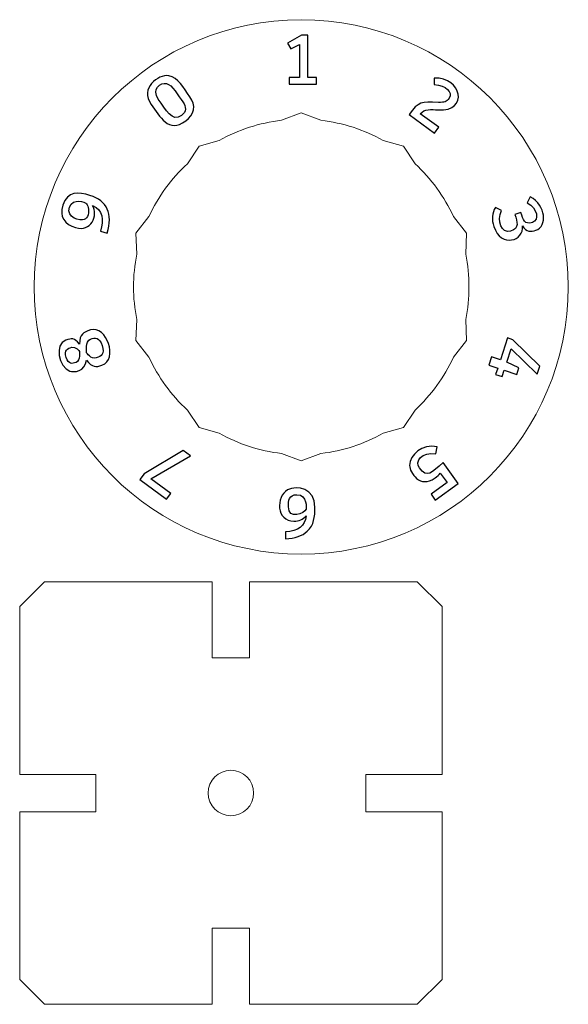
# Model space of a CAD drawing. Header units: millimetres. Extents: x -642 to 704, y -539 to 529.
# Tile 22 of 42: x -23 to 21, y -219 to -139. Entities that reach past the tile are written whole.
import ezdxf

# ---------------------------------------------------------------- set-up
doc = ezdxf.new("R2010")
doc.units = ezdxf.units.MM
doc.header["$MEASUREMENT"] = 0
doc.layers.add('Layer 1', color=7, linetype='Continuous')

msp = doc.modelspace()

# ---------------------------------------------------------------- linework, layer by layer
at = {"layer": 'Layer 1', "color": 1, "lineweight": 9}
for points, knots in [([(21.402, -160.8307), (21.4019, -172.7048), (11.776, -182.3306), (-0.0981, -182.3306), (-0.0981, -182.3306), (-11.9722, -182.3306), (-21.598, -172.7047), (-21.598, -160.8305), (-21.598, -160.8305), (-21.598, -148.9564), (-11.9721, -139.3306), (-0.098, -139.3306), (-0.098, -139.3306), (11.7761, -139.3306), (21.402, -148.9565), (21.402, -160.8306), (21.402, -160.8306), (21.402, -160.8306), (21.402, -160.8307), (21.402, -160.8307)], [0, 0, 0, 0, 0.1666667, 0.1666667, 0.1666667, 0.1666667, 0.3333333, 0.3333333, 0.3333333, 0.3333333, 0.5, 0.5, 0.5, 0.5, 0.6666667, 0.6666667, 0.6666667, 0.6666667, 1, 1, 1, 1]), ([(1.4877, -147.424), (1.4877, -147.424), (-0.098, -146.8306), (-0.098, -146.8306), (-0.098, -146.8306), (-0.098, -146.8306), (-1.6837, -147.424), (-1.6837, -147.424), (-1.6837, -147.424), (-3.4447, -147.6324), (-5.1482, -148.1858), (-6.6953, -149.0524), (-6.6953, -149.0524), (-6.6953, -149.0524), (-8.327, -149.5044), (-8.327, -149.5044), (-8.327, -149.5044), (-8.327, -149.5044), (-9.261, -150.9165), (-9.261, -150.9165), (-9.261, -150.9165), (-10.5633, -152.1202), (-11.6161, -153.5691), (-12.3584, -155.1797), (-12.3584, -155.1797), (-12.3584, -155.1797), (-13.4128, -156.5044), (-13.4128, -156.5044), (-13.4128, -156.5044), (-13.4128, -156.5044), (-13.3384, -158.1958), (-13.3384, -158.1958), (-13.3384, -158.1958), (-13.6845, -159.9351), (-13.6845, -161.7261), (-13.3384, -163.4654), (-13.3384, -163.4654), (-13.3384, -163.4654), (-13.4128, -165.1568), (-13.4128, -165.1568), (-13.4128, -165.1568), (-13.4128, -165.1568), (-12.3584, -166.4815), (-12.3584, -166.4815), (-12.3584, -166.4815), (-11.616, -168.092), (-10.5634, -169.5411), (-9.261, -170.7447), (-9.261, -170.7447), (-9.261, -170.7447), (-8.327, -172.1568), (-8.327, -172.1568), (-8.327, -172.1568), (-8.327, -172.1568), (-6.6953, -172.6088), (-6.6953, -172.6088), (-6.6953, -172.6088), (-5.1481, -173.4753), (-3.4448, -174.0289), (-1.6837, -174.2372), (-1.6837, -174.2372), (-1.6837, -174.2372), (-0.098, -174.8306), (-0.098, -174.8306), (-0.098, -174.8306), (-0.098, -174.8306), (1.4877, -174.2372), (1.4877, -174.2372), (1.4877, -174.2372), (3.2487, -174.0288), (4.9522, -173.4754), (6.4993, -172.6088), (6.4993, -172.6088), (6.4993, -172.6088), (8.131, -172.1568), (8.131, -172.1568), (8.131, -172.1568), (8.131, -172.1568), (9.065, -170.7447), (9.065, -170.7447), (9.065, -170.7447), (10.3673, -169.541), (11.4201, -168.0921), (12.1624, -166.4815), (12.1624, -166.4815), (12.1624, -166.4815), (13.2168, -165.1568), (13.2168, -165.1568), (13.2168, -165.1568), (13.2168, -165.1568), (13.1424, -163.4654), (13.1424, -163.4654), (13.1424, -163.4654), (13.4885, -161.7261), (13.4885, -159.9351), (13.1424, -158.1958), (13.1424, -158.1958), (13.1424, -158.1958), (13.2168, -156.5044), (13.2168, -156.5044), (13.2168, -156.5044), (13.2168, -156.5044), (12.1624, -155.1797), (12.1624, -155.1797), (12.1624, -155.1797), (11.42, -153.5692), (10.3674, -152.1201), (9.065, -150.9165), (9.065, -150.9165), (9.065, -150.9165), (8.131, -149.5044), (8.131, -149.5044), (8.131, -149.5044), (8.131, -149.5044), (6.4993, -149.0524), (6.4993, -149.0524), (6.4993, -149.0524), (4.9521, -148.1859), (3.2488, -147.6323), (1.4877, -147.424)], [0, 0, 0, 0, 0.0322581, 0.0322581, 0.0322581, 0.0322581, 0.0645161, 0.0645161, 0.0645161, 0.0645161, 0.0967742, 0.0967742, 0.0967742, 0.0967742, 0.1290323, 0.1290323, 0.1290323, 0.1290323, 0.1612903, 0.1612903, 0.1612903, 0.1612903, 0.1935484, 0.1935484, 0.1935484, 0.1935484, 0.2258065, 0.2258065, 0.2258065, 0.2258065, 0.2580645, 0.2580645, 0.2580645, 0.2580645, 0.2903226, 0.2903226, 0.2903226, 0.2903226, 0.3225806, 0.3225806, 0.3225806, 0.3225806, 0.3548387, 0.3548387, 0.3548387, 0.3548387, 0.3870968, 0.3870968, 0.3870968, 0.3870968, 0.4193548, 0.4193548, 0.4193548, 0.4193548, 0.4516129, 0.4516129, 0.4516129, 0.4516129, 0.483871, 0.483871, 0.483871, 0.483871, 0.516129, 0.516129, 0.516129, 0.516129, 0.5483871, 0.5483871, 0.5483871, 0.5483871, 0.5806452, 0.5806452, 0.5806452, 0.5806452, 0.6129032, 0.6129032, 0.6129032, 0.6129032, 0.6451613, 0.6451613, 0.6451613, 0.6451613, 0.6774194, 0.6774194, 0.6774194, 0.6774194, 0.7096774, 0.7096774, 0.7096774, 0.7096774, 0.7419355, 0.7419355, 0.7419355, 0.7419355, 0.7741935, 0.7741935, 0.7741935, 0.7741935, 0.8064516, 0.8064516, 0.8064516, 0.8064516, 0.8387097, 0.8387097, 0.8387097, 0.8387097, 0.8709677, 0.8709677, 0.8709677, 0.8709677, 0.9032258, 0.9032258, 0.9032258, 0.9032258, 0.9354839, 0.9354839, 0.9354839, 0.9354839, 1, 1, 1, 1]), ([(-22.7634, -186.5565), (-22.7634, -186.5565), (-20.7634, -184.5565), (-20.7634, -184.5565), (-20.7634, -184.5565), (-20.7634, -184.5565), (-7.2634, -184.5565), (-7.2634, -184.5565), (-7.2634, -184.5565), (-7.2634, -184.5565), (-7.2634, -190.681), (-7.2634, -190.681), (-7.2634, -190.681), (-7.2634, -190.681), (-4.2634, -190.681), (-4.2634, -190.681), (-4.2634, -190.681), (-4.2634, -190.681), (-4.2634, -184.5565), (-4.2634, -184.5565), (-4.2634, -184.5565), (-4.2634, -184.5565), (9.2366, -184.5565), (9.2366, -184.5565), (9.2366, -184.5565), (9.2366, -184.5565), (11.2366, -186.5565), (11.2366, -186.5565), (11.2366, -186.5565), (11.2366, -186.5565), (11.2366, -200.0565), (11.2366, -200.0565), (11.2366, -200.0565), (11.2366, -200.0565), (5.1121, -200.0565), (5.1121, -200.0565), (5.1121, -200.0565), (5.1121, -200.0565), (5.1121, -203.0565), (5.1121, -203.0565), (5.1121, -203.0565), (5.1121, -203.0565), (11.2366, -203.0565), (11.2366, -203.0565), (11.2366, -203.0565), (11.2366, -203.0565), (11.2366, -216.5565), (11.2366, -216.5565), (11.2366, -216.5565), (11.2366, -216.5565), (9.2366, -218.5565), (9.2366, -218.5565), (9.2366, -218.5565), (9.2366, -218.5565), (-4.2634, -218.5565), (-4.2634, -218.5565), (-4.2634, -218.5565), (-4.2634, -218.5565), (-4.2634, -212.432), (-4.2634, -212.432), (-4.2634, -212.432), (-4.2634, -212.432), (-7.2634, -212.432), (-7.2634, -212.432), (-7.2634, -212.432), (-7.2634, -212.432), (-7.2634, -218.5565), (-7.2634, -218.5565), (-7.2634, -218.5565), (-7.2634, -218.5565), (-20.7634, -218.5565), (-20.7634, -218.5565), (-20.7634, -218.5565), (-20.7634, -218.5565), (-22.7634, -216.5565), (-22.7634, -216.5565), (-22.7634, -216.5565), (-22.7634, -216.5565), (-22.7634, -203.0565), (-22.7634, -203.0565), (-22.7634, -203.0565), (-22.7634, -203.0565), (-16.6389, -203.0565), (-16.6389, -203.0565), (-16.6389, -203.0565), (-16.6389, -203.0565), (-16.6389, -200.0565), (-16.6389, -200.0565), (-16.6389, -200.0565), (-16.6389, -200.0565), (-22.7634, -200.0565), (-22.7634, -200.0565), (-22.7634, -200.0565), (-22.7634, -200.0565), (-22.7634, -186.5565), (-22.7634, -186.5565)], [0, 0, 0, 0, 0.04, 0.04, 0.04, 0.04, 0.08, 0.08, 0.08, 0.08, 0.12, 0.12, 0.12, 0.12, 0.16, 0.16, 0.16, 0.16, 0.2, 0.2, 0.2, 0.2, 0.24, 0.24, 0.24, 0.24, 0.28, 0.28, 0.28, 0.28, 0.32, 0.32, 0.32, 0.32, 0.36, 0.36, 0.36, 0.36, 0.4, 0.4, 0.4, 0.4, 0.44, 0.44, 0.44, 0.44, 0.48, 0.48, 0.48, 0.48, 0.52, 0.52, 0.52, 0.52, 0.56, 0.56, 0.56, 0.56, 0.6, 0.6, 0.6, 0.6, 0.64, 0.64, 0.64, 0.64, 0.68, 0.68, 0.68, 0.68, 0.72, 0.72, 0.72, 0.72, 0.76, 0.76, 0.76, 0.76, 0.8, 0.8, 0.8, 0.8, 0.84, 0.84, 0.84, 0.84, 0.88, 0.88, 0.88, 0.88, 0.92, 0.92, 0.92, 0.92, 1, 1, 1, 1]), ([(-3.9349, -201.5565), (-3.9349, -200.5466), (-4.7535, -199.728), (-5.7634, -199.728), (-5.7634, -199.728), (-6.7733, -199.728), (-7.5919, -200.5466), (-7.5919, -201.5565), (-7.5919, -201.5565), (-7.5919, -202.5664), (-6.7733, -203.385), (-5.7634, -203.385), (-5.7634, -203.385), (-4.7535, -203.385), (-3.9349, -202.5664), (-3.9349, -201.5565)], [0, 0, 0, 0, 0.2, 0.2, 0.2, 0.2, 0.4, 0.4, 0.4, 0.4, 0.6, 0.6, 0.6, 0.6, 1, 1, 1, 1])]:
    msp.add_open_spline(points, degree=3, knots=knots, dxfattribs=at)
at = {"layer": 'Layer 1'}
for points, knots in [([(1.1323, -143.9805), (1.1323, -143.9805), (1.1323, -144.5167), (1.1323, -144.5167), (1.1323, -144.5167), (1.1323, -144.5167), (-1.0577, -144.5167), (-1.0577, -144.5167), (-1.0577, -144.5167), (-1.0577, -144.5167), (-1.0577, -143.9805), (-1.0577, -143.9805), (-1.0577, -143.9805), (-1.0577, -143.9805), (-0.2506, -143.9805), (-0.2506, -143.9805), (-0.2506, -143.9805), (-0.2506, -143.9805), (-0.2506, -141.3333), (-0.2506, -141.3333), (-0.2506, -141.3333), (-0.2506, -141.3333), (-0.9336, -141.6719), (-0.9336, -141.6719), (-0.9336, -141.6719), (-0.9336, -141.6719), (-1.1932, -141.2091), (-1.1932, -141.2091), (-1.1932, -141.2091), (-1.1932, -141.2091), (-0.0869, -140.5656), (-0.0869, -140.5656), (-0.0869, -140.5656), (-0.0869, -140.5656), (0.438, -140.5656), (0.438, -140.5656), (0.438, -140.5656), (0.438, -140.5656), (0.438, -143.9805), (0.438, -143.9805), (0.438, -143.9805), (0.438, -143.9805), (1.1323, -143.9805), (1.1323, -143.9805)], [0, 0, 0, 0, 0.0833333, 0.0833333, 0.0833333, 0.0833333, 0.1666667, 0.1666667, 0.1666667, 0.1666667, 0.25, 0.25, 0.25, 0.25, 0.3333333, 0.3333333, 0.3333333, 0.3333333, 0.4166667, 0.4166667, 0.4166667, 0.4166667, 0.5, 0.5, 0.5, 0.5, 0.5833333, 0.5833333, 0.5833333, 0.5833333, 0.6666667, 0.6666667, 0.6666667, 0.6666667, 0.75, 0.75, 0.75, 0.75, 0.8333333, 0.8333333, 0.8333333, 0.8333333, 1, 1, 1, 1]), ([(-9.3998, -147.4747), (-10.8054, -148.4959), (-11.4635, -147.1217), (-12.1717, -146.1466), (-12.1717, -146.1466), (-13.1264, -144.8319), (-11.6143, -143.7117), (-10.7463, -143.8448), (-10.7463, -143.8448), (-10.0358, -143.9537), (-9.5717, -144.8272), (-9.0598, -145.5323), (-9.0598, -145.5323), (-8.5494, -146.2351), (-8.6941, -146.9619), (-9.3998, -147.4747)], [0, 0, 0, 0, 0.2, 0.2, 0.2, 0.2, 0.4, 0.4, 0.4, 0.4, 0.6, 0.6, 0.6, 0.6, 1, 1, 1, 1]), ([(10.9786, -147.9857), (10.9786, -147.9857), (10.6402, -148.4514), (10.6402, -148.4514), (10.6402, -148.4514), (10.6402, -148.4514), (8.5808, -146.9552), (8.5808, -146.9552), (8.5808, -146.9552), (9.3488, -145.8976), (9.5646, -145.9505), (10.9403, -145.9834), (10.9403, -145.9834), (11.4685, -145.996), (11.5712, -145.9505), (11.7988, -145.6373), (11.7988, -145.6373), (12.1266, -145.1862), (11.576, -144.5762), (10.6093, -144.5569), (10.6093, -144.5569), (10.6093, -144.5569), (10.6057, -144.024), (10.6057, -144.024), (10.6057, -144.024), (12.8108, -143.9435), (13.4288, -146.7245), (10.936, -146.5942), (10.936, -146.5942), (10.3461, -146.5634), (9.8354, -146.4629), (9.4854, -146.9008), (9.4854, -146.9008), (9.4854, -146.9008), (10.9786, -147.9857), (10.9786, -147.9857)], [0, 0, 0, 0, 0.1, 0.1, 0.1, 0.1, 0.2, 0.2, 0.2, 0.2, 0.3, 0.3, 0.3, 0.3, 0.4, 0.4, 0.4, 0.4, 0.5, 0.5, 0.5, 0.5, 0.6, 0.6, 0.6, 0.6, 0.7, 0.7, 0.7, 0.7, 0.8, 0.8, 0.8, 0.8, 1, 1, 1, 1]), ([(-9.7249, -147.0271), (-9.3394, -146.7471), (-9.3449, -146.3407), (-9.6273, -145.9515), (-9.6273, -145.9515), (-9.9756, -145.4717), (-10.5173, -144.5534), (-10.9471, -144.4615), (-10.9471, -144.4615), (-11.4069, -144.3633), (-12.1909, -144.9097), (-11.6029, -145.7195), (-11.6029, -145.7195), (-10.9643, -146.5988), (-10.5157, -147.6019), (-9.7249, -147.0271)], [0, 0, 0, 0, 0.2, 0.2, 0.2, 0.2, 0.4, 0.4, 0.4, 0.4, 0.6, 0.6, 0.6, 0.6, 1, 1, 1, 1]), ([(-19.2817, -154.2412), (-18.9186, -153.124), (-18.0224, -153.1665), (-17.1063, -153.4643), (-17.1063, -153.4643), (-15.7106, -153.9178), (-15.2453, -154.9335), (-15.7105, -156.5114), (-15.7105, -156.5114), (-15.7105, -156.5114), (-16.2527, -156.3352), (-16.2527, -156.3352), (-16.2527, -156.3352), (-15.9967, -155.4438), (-16.0429, -154.6504), (-16.9056, -154.2714), (-16.9056, -154.2714), (-16.4026, -155.0635), (-17.0266, -156.4635), (-18.2593, -156.0631), (-18.2593, -156.0631), (-19.1387, -155.7775), (-19.6048, -155.2355), (-19.2817, -154.2412)], [0, 0, 0, 0, 0.1428571, 0.1428571, 0.1428571, 0.1428571, 0.2857143, 0.2857143, 0.2857143, 0.2857143, 0.4285714, 0.4285714, 0.4285714, 0.4285714, 0.5714286, 0.5714286, 0.5714286, 0.5714286, 0.7142857, 0.7142857, 0.7142857, 0.7142857, 1, 1, 1, 1]), ([(-17.2586, -155.0291), (-17.1317, -154.6385), (-17.3015, -154.1885), (-17.4389, -154.0863), (-17.4389, -154.0863), (-17.439, -154.0863), (-18.4863, -153.5839), (-18.759, -154.4229), (-18.759, -154.4229), (-19.0448, -155.3021), (-17.8739, -155.5256), (-17.5664, -155.4009), (-17.5664, -155.4009), (-17.4229, -155.3427), (-17.3203, -155.2188), (-17.2586, -155.0291)], [0, 0, 0, 0, 0.2, 0.2, 0.2, 0.2, 0.4, 0.4, 0.4, 0.4, 0.6, 0.6, 0.6, 0.6, 1, 1, 1, 1]), ([(15.4075, -155.9745), (15.2197, -155.397), (15.248, -154.9248), (15.5406, -154.4297), (15.5406, -154.4297), (15.5406, -154.4297), (16.0365, -154.6959), (16.0365, -154.6959), (16.0365, -154.6959), (15.5876, -155.5112), (16.0349, -156.5717), (16.7488, -156.3399), (16.7488, -156.3399), (17.4705, -156.1056), (17.3056, -155.6429), (17.0946, -154.9931), (17.0946, -154.9931), (17.0946, -154.9931), (17.5777, -154.8361), (17.5777, -154.8361), (17.5777, -154.8361), (17.7731, -155.4376), (17.8712, -155.8506), (18.5105, -155.6429), (18.5105, -155.6429), (19.0753, -155.4594), (18.9376, -154.5321), (18.0906, -154.0582), (18.0906, -154.0582), (18.0906, -154.0582), (18.3333, -153.5816), (18.3333, -153.5816), (18.3333, -153.5816), (19.6269, -154.2578), (19.71, -155.9771), (18.7985, -156.2733), (18.7985, -156.2733), (18.3893, -156.4063), (18.0121, -156.4331), (17.7034, -155.917), (17.7034, -155.917), (17.8962, -157.1186), (15.9777, -157.731), (15.4075, -155.9745)], [0, 0, 0, 0, 0.0833333, 0.0833333, 0.0833333, 0.0833333, 0.1666667, 0.1666667, 0.1666667, 0.1666667, 0.25, 0.25, 0.25, 0.25, 0.3333333, 0.3333333, 0.3333333, 0.3333333, 0.4166667, 0.4166667, 0.4166667, 0.4166667, 0.5, 0.5, 0.5, 0.5, 0.5833333, 0.5833333, 0.5833333, 0.5833333, 0.6666667, 0.6666667, 0.6666667, 0.6666667, 0.75, 0.75, 0.75, 0.75, 0.8333333, 0.8333333, 0.8333333, 0.8333333, 1, 1, 1, 1]), ([(-17.9569, -165.4325), (-17.9171, -164.6261), (-17.648, -164.4835), (-17.0683, -164.2951), (-17.0683, -164.2951), (-15.7541, -163.868), (-14.7956, -166.6964), (-16.1456, -167.1348), (-16.1456, -167.1348), (-16.6502, -167.2987), (-16.9051, -167.3301), (-17.3848, -166.7184), (-17.3848, -166.7184), (-17.4701, -167.6555), (-18.4257, -167.7226), (-18.7231, -167.6133), (-18.7231, -167.6133), (-19.6239, -167.2821), (-19.9979, -165.4308), (-19.038, -165.1191), (-19.038, -165.1191), (-18.5905, -164.9738), (-18.3664, -164.8947), (-17.9569, -165.4325)], [0, 0, 0, 0, 0.1428571, 0.1428571, 0.1428571, 0.1428571, 0.2857143, 0.2857143, 0.2857143, 0.2857143, 0.4285714, 0.4285714, 0.4285714, 0.4285714, 0.5714286, 0.5714286, 0.5714286, 0.5714286, 0.7142857, 0.7142857, 0.7142857, 0.7142857, 1, 1, 1, 1]), ([(-17.0757, -165.0393), (-17.4778, -165.1699), (-17.374, -166.1307), (-17.3732, -166.1331), (-17.3732, -166.1331), (-17.3727, -166.1346), (-17.0246, -166.6786), (-16.6106, -166.544), (-16.6106, -166.544), (-16.1855, -166.4058), (-15.8946, -166.2448), (-16.1193, -165.5535), (-16.1193, -165.5535), (-16.3389, -164.8781), (-16.6641, -164.9055), (-17.0757, -165.0393)], [0, 0, 0, 0, 0.2, 0.2, 0.2, 0.2, 0.4, 0.4, 0.4, 0.4, 0.6, 0.6, 0.6, 0.6, 1, 1, 1, 1]), ([(15.9334, -166.6981), (15.9334, -166.6981), (16.5055, -164.9373), (16.5055, -164.9373), (16.5055, -164.9373), (16.5055, -164.9373), (16.9456, -165.0804), (16.9456, -165.0804), (16.9456, -165.0804), (16.9456, -165.0804), (19.1216, -167.2058), (19.1216, -167.2058), (19.1216, -167.2058), (19.1216, -167.2058), (18.9071, -167.8661), (18.9071, -167.8661), (18.9071, -167.8661), (18.9071, -167.8661), (16.8013, -165.8169), (16.8013, -165.8169), (16.8013, -165.8169), (16.8013, -165.8169), (16.4542, -166.8851), (16.4542, -166.8851), (16.4542, -166.8851), (16.4542, -166.8851), (17.4233, -167.3365), (17.4233, -167.3365), (17.4233, -167.3365), (17.4233, -167.3365), (17.256, -167.8697), (17.256, -167.8697), (17.256, -167.8697), (17.256, -167.8697), (16.2414, -167.54), (16.2414, -167.54), (16.2414, -167.54), (16.2414, -167.54), (16.0792, -168.0392), (16.0792, -168.0392), (16.0792, -168.0392), (16.0792, -168.0392), (15.5532, -167.8683), (15.5532, -167.8683), (15.5532, -167.8683), (15.5532, -167.8683), (15.7154, -167.3691), (15.7154, -167.3691), (15.7154, -167.3691), (15.7154, -167.3691), (14.9907, -167.1336), (14.9907, -167.1336), (14.9907, -167.1336), (14.9907, -167.1336), (15.2087, -166.4627), (15.2087, -166.4627), (15.2087, -166.4627), (15.2087, -166.4627), (15.9334, -166.6981), (15.9334, -166.6981)], [0, 0, 0, 0, 0.0625, 0.0625, 0.0625, 0.0625, 0.125, 0.125, 0.125, 0.125, 0.1875, 0.1875, 0.1875, 0.1875, 0.25, 0.25, 0.25, 0.25, 0.3125, 0.3125, 0.3125, 0.3125, 0.375, 0.375, 0.375, 0.375, 0.4375, 0.4375, 0.4375, 0.4375, 0.5, 0.5, 0.5, 0.5, 0.5625, 0.5625, 0.5625, 0.5625, 0.625, 0.625, 0.625, 0.625, 0.6875, 0.6875, 0.6875, 0.6875, 0.75, 0.75, 0.75, 0.75, 0.8125, 0.8125, 0.8125, 0.8125, 0.875, 0.875, 0.875, 0.875, 1, 1, 1, 1]), ([(-18.2215, -166.9013), (-17.8515, -166.7812), (-17.9555, -166.0209), (-17.956, -166.0197), (-17.956, -166.0197), (-17.9565, -166.0184), (-18.2613, -165.5848), (-18.5693, -165.6848), (-18.5693, -165.6848), (-18.8984, -165.7916), (-19.2149, -165.9081), (-19.0183, -166.5132), (-19.0183, -166.5132), (-18.8244, -167.1099), (-18.5429, -167.0058), (-18.2215, -166.9013)], [0, 0, 0, 0, 0.2, 0.2, 0.2, 0.2, 0.4, 0.4, 0.4, 0.4, 0.6, 0.6, 0.6, 0.6, 1, 1, 1, 1]), ([(10.6794, -176.2056), (9.4547, -177.0952), (8.629, -175.7463), (8.6218, -175.2028), (8.6218, -175.2028), (8.6106, -174.3566), (9.6586, -173.4032), (10.8383, -173.6971), (10.8383, -173.6971), (10.8383, -173.6971), (10.7261, -174.2531), (10.7261, -174.2531), (10.7261, -174.2531), (9.6204, -174.0647), (9.0336, -174.8813), (9.4092, -175.3982), (9.4092, -175.3982), (10.036, -176.2608), (10.3911, -175.7679), (11.3236, -174.97), (11.3236, -174.97), (11.3236, -174.97), (12.5379, -176.6414), (12.5379, -176.6414), (12.5379, -176.6414), (12.5379, -176.6414), (10.6931, -177.9817), (10.6931, -177.9817), (10.6931, -177.9817), (10.6931, -177.9817), (10.3514, -177.5114), (10.3514, -177.5114), (10.3514, -177.5114), (10.3514, -177.5114), (11.6391, -176.5758), (11.6391, -176.5758), (11.6391, -176.5758), (11.6391, -176.5758), (11.0884, -175.8177), (11.0884, -175.8177), (11.0884, -175.8177), (10.9893, -175.9502), (10.853, -176.0795), (10.6794, -176.2056)], [0, 0, 0, 0, 0.0833333, 0.0833333, 0.0833333, 0.0833333, 0.1666667, 0.1666667, 0.1666667, 0.1666667, 0.25, 0.25, 0.25, 0.25, 0.3333333, 0.3333333, 0.3333333, 0.3333333, 0.4166667, 0.4166667, 0.4166667, 0.4166667, 0.5, 0.5, 0.5, 0.5, 0.5833333, 0.5833333, 0.5833333, 0.5833333, 0.6666667, 0.6666667, 0.6666667, 0.6666667, 0.75, 0.75, 0.75, 0.75, 0.8333333, 0.8333333, 0.8333333, 0.8333333, 1, 1, 1, 1]), ([(-12.7541, -175.8592), (-12.7541, -175.8592), (-9.5998, -173.9856), (-9.5998, -173.9856), (-9.5998, -173.9856), (-9.5998, -173.9856), (-9.0107, -174.4137), (-9.0107, -174.4137), (-9.0107, -174.4137), (-9.0107, -174.4137), (-12.2114, -176.2743), (-12.2114, -176.2743), (-12.2114, -176.2743), (-12.2114, -176.2743), (-10.6041, -177.4421), (-10.6041, -177.4421), (-10.6041, -177.4421), (-10.6041, -177.4421), (-10.9359, -177.8988), (-10.9359, -177.8988), (-10.9359, -177.8988), (-10.9359, -177.8988), (-13.0958, -176.3295), (-13.0958, -176.3295), (-13.0958, -176.3295), (-13.0958, -176.3295), (-12.7541, -175.8592), (-12.7541, -175.8592)], [0, 0, 0, 0, 0.125, 0.125, 0.125, 0.125, 0.25, 0.25, 0.25, 0.25, 0.375, 0.375, 0.375, 0.375, 0.5, 0.5, 0.5, 0.5, 0.625, 0.625, 0.625, 0.625, 0.75, 0.75, 0.75, 0.75, 1, 1, 1, 1]), ([(-0.6965, -179.6901), (-2.1091, -179.6901), (-2.1568, -177.7033), (-1.1988, -177.1727), (-1.1988, -177.1727), (-0.3924, -176.7261), (1.0025, -177.0599), (1.0025, -178.5499), (1.0025, -178.5499), (1.0025, -179.3572), (0.9352, -179.9843), (0.3901, -180.4916), (0.3901, -180.4916), (-0.0182, -180.8717), (-0.6061, -181.073), (-1.3738, -181.0956), (-1.3738, -181.0956), (-1.3738, -181.0956), (-1.3738, -180.5368), (-1.3738, -180.5368), (-1.3738, -180.5368), (-0.339, -180.4954), (0.2161, -180.0702), (0.2913, -179.2611), (0.2913, -179.2611), (0.0543, -179.5471), (-0.275, -179.6901), (-0.6965, -179.6901)], [0, 0, 0, 0, 0.125, 0.125, 0.125, 0.125, 0.25, 0.25, 0.25, 0.25, 0.375, 0.375, 0.375, 0.375, 0.5, 0.5, 0.5, 0.5, 0.625, 0.625, 0.625, 0.625, 0.75, 0.75, 0.75, 0.75, 1, 1, 1, 1]), ([(-1.1311, -178.5161), (-1.1311, -179.5928), (0.1747, -179.0742), (0.3026, -178.7023), (0.3026, -178.7023), (0.3117, -178.6758), (0.4164, -177.5509), (-0.4425, -177.5509), (-0.4425, -177.5509), (-1.0951, -177.5509), (-1.1311, -178.044), (-1.1311, -178.5161)], [0, 0, 0, 0, 0.25, 0.25, 0.25, 0.25, 0.5, 0.5, 0.5, 0.5, 1, 1, 1, 1])]:
    msp.add_open_spline(points, degree=3, knots=knots, dxfattribs=at)

doc.saveas('drawing.dxf')
